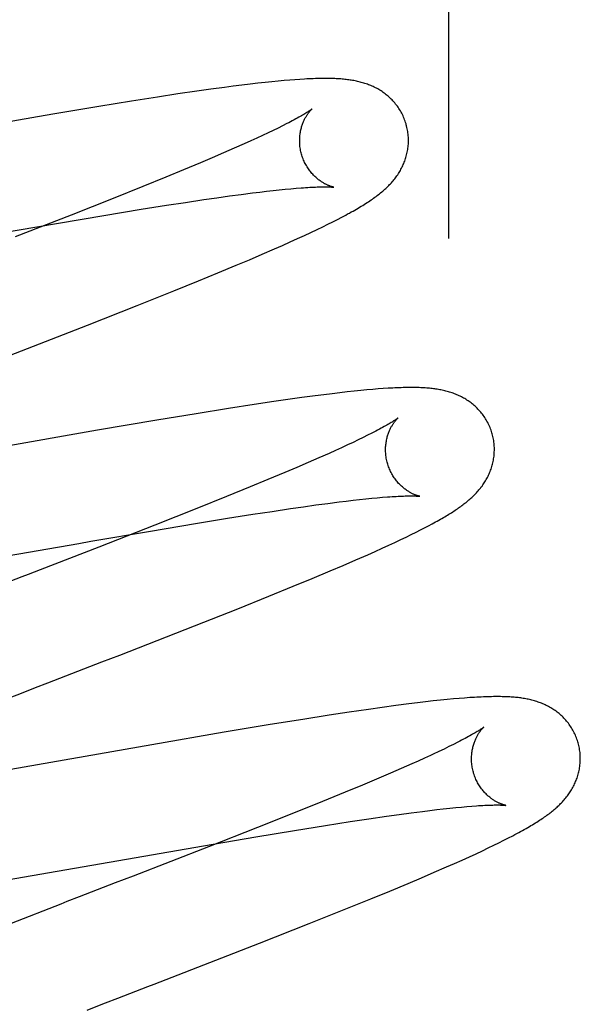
# Model space of a CAD drawing. Header units: inches. Extents: x 0 to 184, y 0 to 119.
# Tile 75 of 101: x 54.904 to 55.007, y 45.586 to 45.767. Entities that reach past the tile are written whole.
import ezdxf

# ---------------------------------------------------------------- set-up
doc = ezdxf.new("R2010")
doc.units = ezdxf.units.IN
doc.header["$LTSCALE"] = 10.121375
doc.header["$MEASUREMENT"] = 0
doc.linetypes.add('HIDDEN', pattern=[0.2, 0.1, -0.1])
doc.layers.add('DEFAULT_2', color=8, linetype='HIDDEN')

msp = doc.modelspace()

# ---------------------------------------------------------------- linework, layer by layer
at = {"layer": 'DEFAULT_2', "color": 8, "linetype": 'HIDDEN'}
for p, q in [((54.9832, 41.67846), (54.9832, 47.17896)), ((54.94669, 45.75537), (54.94516, 45.75519)), ((54.94813, 45.75554), (54.94669, 45.75537)), ((54.94946, 45.75568), (54.94813, 45.75554)), ((54.95071, 45.75581), (54.94946, 45.75568)), ((54.95187, 45.75593), (54.95071, 45.75581)), ((54.95295, 45.75602), (54.95187, 45.75593)), ((54.95397, 45.75611), (54.95295, 45.75602)), ((54.95493, 45.75618), (54.95397, 45.75611)), ((54.95584, 45.75625), (54.95493, 45.75618)), ((54.93338, 45.75356), (54.92969, 45.753)), ((54.93692, 45.75408), (54.93338, 45.75356)), ((54.93949, 45.75444), (54.93692, 45.75408)), ((54.94196, 45.75477), (54.93949, 45.75444)), ((54.94357, 45.75499), (54.94196, 45.75477)), ((54.94516, 45.75519), (54.94357, 45.75499)), ((54.92489, 45.75225), (54.91887, 45.75127)), ((54.92969, 45.753), (54.92489, 45.75225)), ((54.91887, 45.75127), (54.91046, 45.74987)), ((54.91046, 45.74987), (54.86083, 45.74124)), ((54.95342, 45.74811), (54.95265, 45.74772)), ((54.94998, 45.74642), (54.94898, 45.74595)), ((54.95093, 45.74687), (54.94998, 45.74642)), ((54.95182, 45.7473), (54.95093, 45.74687)), ((54.95265, 45.74772), (54.95182, 45.7473)), ((54.9468, 45.74494), (54.94563, 45.74442)), ((54.94792, 45.74545), (54.9468, 45.74494)), ((54.94898, 45.74595), (54.94792, 45.74545)), ((54.94181, 45.74273), (54.93973, 45.74184)), ((54.94378, 45.74359), (54.94181, 45.74273)), ((54.94563, 45.74442), (54.94378, 45.74359)), ((54.93755, 45.74091), (54.93447, 45.73962)), ((54.93973, 45.74184), (54.93755, 45.74091)), ((54.93447, 45.73962), (54.93123, 45.73828)), ((54.93123, 45.73828), (54.92695, 45.73654)), ((54.92695, 45.73654), (54.9215, 45.73435)), ((54.94714, 45.73537), (54.94845, 45.73554)), ((54.94845, 45.73554), (54.94971, 45.73568)), ((54.94971, 45.73568), (54.95092, 45.73582)), ((54.95092, 45.73582), (54.95206, 45.73594)), ((54.95206, 45.73594), (54.95315, 45.73605)), ((54.95315, 45.73605), (54.95418, 45.73615)), ((54.95418, 45.73615), (54.95515, 45.73623)), ((54.9215, 45.73435), (54.91379, 45.7313)), ((54.9313, 45.73311), (54.93483, 45.73365)), ((54.93483, 45.73365), (54.93819, 45.73415)), ((54.93819, 45.73415), (54.94059, 45.7345)), ((54.94059, 45.7345), (54.94289, 45.73482)), ((54.94289, 45.73482), (54.94507, 45.73511)), ((54.94507, 45.73511), (54.94714, 45.73537)), ((54.91979, 45.73125), (54.92666, 45.73237)), ((54.92666, 45.73237), (54.9313, 45.73311)), ((54.91379, 45.7313), (54.90354, 45.72729)), ((54.91146, 45.72985), (54.91979, 45.73125)), ((54.961, 45.72964), (54.9619, 45.73009)), ((54.9619, 45.73009), (54.96274, 45.73051)), ((54.96274, 45.73051), (54.96352, 45.73092)), ((54.85353, 45.71979), (54.91146, 45.72985)), ((54.95788, 45.72813), (54.959, 45.72867)), ((54.959, 45.72867), (54.96004, 45.72917)), ((54.96004, 45.72917), (54.961, 45.72964)), ((54.95405, 45.72638), (54.9554, 45.72699)), ((54.9554, 45.72699), (54.95668, 45.72757)), ((54.95668, 45.72757), (54.95788, 45.72813)), ((54.94891, 45.72412), (54.95118, 45.72511)), ((54.95118, 45.72511), (54.95265, 45.72575)), ((54.95265, 45.72575), (54.95405, 45.72638)), ((54.94411, 45.72208), (54.94655, 45.72311)), ((54.94655, 45.72311), (54.94891, 45.72412)), ((54.94074, 45.72068), (54.94411, 45.72208)), ((54.93265, 45.71738), (54.93723, 45.71923)), ((54.93723, 45.71923), (54.94074, 45.72068)), ((54.92593, 45.7147), (54.93265, 45.71738)), ((54.91681, 45.7111), (54.92593, 45.7147)), ((54.89963, 45.70442), (54.91681, 45.7111)), ((54.96922, 45.69927), (54.96816, 45.69918)), ((54.97022, 45.69936), (54.96922, 45.69927)), ((54.97116, 45.69942), (54.97022, 45.69936)), ((54.95619, 45.69777), (54.95364, 45.69742)), ((54.95866, 45.6981), (54.95619, 45.69777)), ((54.96025, 45.69831), (54.95866, 45.6981)), ((54.96176, 45.69849), (54.96025, 45.69831)), ((54.96319, 45.69866), (54.96176, 45.69849)), ((54.96455, 45.69882), (54.96319, 45.69866)), ((54.96583, 45.69895), (54.96455, 45.69882)), ((54.96704, 45.69907), (54.96583, 45.69895)), ((54.96816, 45.69918), (54.96704, 45.69907)), ((54.9427, 45.69577), (54.93677, 45.69482)), ((54.94741, 45.6965), (54.9427, 45.69577)), ((54.95103, 45.69704), (54.94741, 45.6965)), ((54.95364, 45.69742), (54.95103, 45.69704)), ((54.93677, 45.69482), (54.92952, 45.69363)), ((54.92952, 45.69363), (54.91864, 45.69178)), ((54.91864, 45.69178), (54.87902, 45.68487)), ((54.96745, 45.69044), (54.96655, 45.69)), ((54.96829, 45.69085), (54.96745, 45.69044)), ((54.96907, 45.69125), (54.96829, 45.69085)), ((54.96351, 45.68857), (54.96238, 45.68806)), ((54.96458, 45.68907), (54.96351, 45.68857)), ((54.9656, 45.68954), (54.96458, 45.68907)), ((54.96655, 45.69), (54.9656, 45.68954)), ((54.95933, 45.6867), (54.95734, 45.68583)), ((54.9612, 45.68752), (54.95933, 45.6867)), ((54.96238, 45.68806), (54.9612, 45.68752)), ((54.95525, 45.68493), (54.95305, 45.684)), ((54.95734, 45.68583), (54.95525, 45.68493)), ((54.95305, 45.684), (54.94995, 45.6827)), ((54.94669, 45.68136), (54.94238, 45.67961)), ((54.94995, 45.6827), (54.94669, 45.68136)), ((54.94238, 45.67961), (54.93691, 45.67741)), ((54.96904, 45.67927), (54.97007, 45.67937)), ((54.97007, 45.67937), (54.97103, 45.67945)), ((54.95409, 45.67737), (54.95649, 45.67772)), ((54.95649, 45.67772), (54.95879, 45.67804)), ((54.95879, 45.67804), (54.96097, 45.67833)), ((54.96097, 45.67833), (54.96304, 45.6786)), ((54.96304, 45.6786), (54.96435, 45.67876)), ((54.96435, 45.67876), (54.96561, 45.6789)), ((54.96561, 45.6789), (54.96681, 45.67904)), ((54.96681, 45.67904), (54.96796, 45.67916)), ((54.96796, 45.67916), (54.96904, 45.67927)), ((54.93691, 45.67741), (54.92917, 45.67434)), ((54.94255, 45.6756), (54.94719, 45.67633)), ((54.94719, 45.67633), (54.95073, 45.67687)), ((54.95073, 45.67687), (54.95409, 45.67737)), ((54.92917, 45.67434), (54.91888, 45.67032)), ((54.9284, 45.67325), (54.93668, 45.67464)), ((54.93668, 45.67464), (54.94255, 45.6756)), ((54.97877, 45.67385), (54.97949, 45.67422)), ((54.97949, 45.67422), (54.98016, 45.67458)), ((54.91744, 45.67137), (54.9284, 45.67325)), ((54.97438, 45.67168), (54.97538, 45.67216)), ((54.97538, 45.67216), (54.97631, 45.67261)), ((54.97631, 45.67261), (54.97719, 45.67304)), ((54.97719, 45.67304), (54.97801, 45.67346)), ((54.97801, 45.67346), (54.97877, 45.67385)), ((54.88111, 45.66503), (54.91519, 45.67098)), ((54.91888, 45.67032), (54.90808, 45.66613)), ((54.91519, 45.67098), (54.91744, 45.67137)), ((54.97096, 45.67009), (54.97217, 45.67065)), ((54.97217, 45.67065), (54.97331, 45.67117)), ((54.97331, 45.67117), (54.97438, 45.67168)), ((54.96614, 45.66795), (54.96831, 45.6689)), ((54.96831, 45.6689), (54.96967, 45.66951)), ((54.96967, 45.66951), (54.97096, 45.67009)), ((54.96141, 45.66592), (54.96382, 45.66695)), ((54.96382, 45.66695), (54.96614, 45.66795)), ((54.95808, 45.66453), (54.96141, 45.66592)), ((54.95011, 45.66126), (54.95463, 45.6631)), ((54.95463, 45.6631), (54.95808, 45.66453)), ((54.94443, 45.65898), (54.95011, 45.66126)), ((54.93646, 45.65582), (54.94443, 45.65898)), ((54.92273, 45.65047), (54.93646, 45.65582)), ((54.91946, 45.6492), (54.92273, 45.65047)), ((54.91506, 45.64749), (54.91946, 45.6492)), ((54.90949, 45.64534), (54.91173, 45.6462)), ((54.97587, 45.64149), (54.97347, 45.64118)), ((54.97743, 45.64169), (54.97587, 45.64149)), ((54.97894, 45.64187), (54.97743, 45.64169)), ((54.98036, 45.64203), (54.97894, 45.64187)), ((54.98168, 45.64217), (54.98036, 45.64203)), ((54.98291, 45.64229), (54.98168, 45.64217)), ((54.98406, 45.6424), (54.98291, 45.64229)), ((54.98512, 45.64249), (54.98406, 45.6424)), ((54.98612, 45.64257), (54.98512, 45.64249)), ((54.98705, 45.64264), (54.98612, 45.64257)), ((54.96488, 45.63996), (54.96119, 45.6394)), ((54.96843, 45.64048), (54.96488, 45.63996)), ((54.97099, 45.64085), (54.96843, 45.64048)), ((54.97347, 45.64118), (54.97099, 45.64085)), ((54.95639, 45.63865), (54.95037, 45.63768)), ((54.96119, 45.6394), (54.95639, 45.63865)), ((54.94195, 45.63627), (54.92864, 45.63399)), ((54.95037, 45.63768), (54.94195, 45.63627)), ((54.98485, 45.63445), (54.98407, 45.63405)), ((54.92864, 45.63399), (54.89351, 45.62785)), ((54.98233, 45.6332), (54.98138, 45.63275)), ((54.98323, 45.63364), (54.98233, 45.6332)), ((54.98407, 45.63405), (54.98323, 45.63364)), ((54.97759, 45.631), (54.97639, 45.63046)), ((54.97874, 45.63152), (54.97759, 45.631)), ((54.97984, 45.63203), (54.97874, 45.63152)), ((54.97247, 45.62875), (54.97035, 45.62784)), ((54.97448, 45.62963), (54.97247, 45.62875)), ((54.97639, 45.63046), (54.97448, 45.62963)), ((54.97035, 45.62784), (54.96736, 45.62658)), ((54.96419, 45.62527), (54.96, 45.62356)), ((54.96736, 45.62658), (54.96419, 45.62527)), ((54.96, 45.62356), (54.95466, 45.6214)), ((54.97409, 45.62118), (54.97629, 45.62148)), ((54.97629, 45.62148), (54.97838, 45.62175)), ((54.97838, 45.62175), (54.97971, 45.62191)), ((54.97971, 45.62191), (54.98098, 45.62207)), ((54.98098, 45.62207), (54.9822, 45.6222)), ((54.9822, 45.6222), (54.98337, 45.62233)), ((54.98337, 45.62233), (54.98447, 45.62244)), ((54.98447, 45.62244), (54.98551, 45.62254)), ((54.98551, 45.62254), (54.9865, 45.62263)), ((54.9865, 45.62263), (54.98742, 45.62271)), ((54.95466, 45.6214), (54.94805, 45.61877)), ((54.96057, 45.61916), (54.96509, 45.61987)), ((54.96509, 45.61987), (54.96852, 45.62038)), ((54.96852, 45.62038), (54.97177, 45.62086)), ((54.97177, 45.62086), (54.97409, 45.62118)), ((54.94805, 45.61877), (54.93903, 45.61523)), ((54.94776, 45.61706), (54.95484, 45.61824)), ((54.95484, 45.61824), (54.96057, 45.61916)), ((54.93813, 45.61543), (54.94776, 45.61706)), ((54.99243, 45.61598), (54.99333, 45.61643)), ((54.99333, 45.61643), (54.99417, 45.61686)), ((54.99417, 45.61686), (54.99496, 45.61727)), ((54.87978, 45.60531), (54.93813, 45.61543)), ((54.93903, 45.61523), (54.92521, 45.60986)), ((54.98822, 45.61397), (54.98938, 45.61451)), ((54.98938, 45.61451), (54.99046, 45.61503)), ((54.99046, 45.61503), (54.99148, 45.61552)), ((54.99148, 45.61552), (54.99243, 45.61598)), ((54.98426, 45.61218), (54.98566, 45.61281)), ((54.98566, 45.61281), (54.98698, 45.6134)), ((54.98698, 45.6134), (54.98822, 45.61397)), ((54.98052, 45.61055), (54.98279, 45.61153)), ((54.98279, 45.61153), (54.98426, 45.61218)), ((54.97574, 45.60851), (54.97817, 45.60954)), ((54.97817, 45.60954), (54.98052, 45.61055)), ((54.96885, 45.60567), (54.97236, 45.60711)), ((54.97236, 45.60711), (54.97574, 45.60851)), ((54.96427, 45.60381), (54.96885, 45.60567)), ((54.90968, 45.60386), (54.89064, 45.59645)), ((54.95755, 45.60113), (54.96427, 45.60381)), ((54.94843, 45.59754), (54.95755, 45.60113)), ((54.93124, 45.59085), (54.94843, 45.59754))]:
    msp.add_line(p, q, dxfattribs=at)
for points in [[(54.9754, 45.74789), (54.97534, 45.7481), (54.97526, 45.74835), (54.97518, 45.74859), (54.97509, 45.74884), (54.97499, 45.74908), (54.97489, 45.74932), (54.97479, 45.74955), (54.97467, 45.74978), (54.97456, 45.75001), (54.97443, 45.75024), (54.97431, 45.75046), (54.97417, 45.75068), (54.97403, 45.7509), (54.97389, 45.75111), (54.97375, 45.75131), (54.97359, 45.75151), (54.97344, 45.75171), (54.97328, 45.75191), (54.97312, 45.75209), (54.97295, 45.75228), (54.97278, 45.75246), (54.97261, 45.75263), (54.97244, 45.7528), (54.97226, 45.75297), (54.97208, 45.75313), (54.9719, 45.75328), (54.97171, 45.75343), (54.97153, 45.75358), (54.97134, 45.75372), (54.97114, 45.75386), (54.97095, 45.75399), (54.97075, 45.75412), (54.97055, 45.75425), (54.97035, 45.75437), (54.97014, 45.75449), (54.96994, 45.7546), (54.96973, 45.75471), (54.96952, 45.75481), (54.96931, 45.75491), (54.9691, 45.75501), (54.96889, 45.7551), (54.96868, 45.75519), (54.96846, 45.75527), (54.96824, 45.75535), (54.96802, 45.75543), (54.9678, 45.7555), (54.96758, 45.75557), (54.96735, 45.75564), (54.96713, 45.7557), (54.9669, 45.75576), (54.96667, 45.75582), (54.96645, 45.75587), (54.96622, 45.75592), (54.96599, 45.75597), (54.96576, 45.75601), (54.96552, 45.75605), (54.96529, 45.75609), (54.96506, 45.75613), (54.96482, 45.75616), (54.96458, 45.75619), (54.96434, 45.75622), (54.96409, 45.75625), (54.96385, 45.75627), (54.96359, 45.75629), (54.96334, 45.75632), (54.96307, 45.75633), (54.96281, 45.75635), (54.96253, 45.75637), (54.96225, 45.75638), (54.96196, 45.75639), (54.96167, 45.7564), (54.96137, 45.75641), (54.96106, 45.75641), (54.96074, 45.75641), (54.96042, 45.75641), (54.96009, 45.75641), (54.95975, 45.75641), (54.9594, 45.7564), (54.95904, 45.75639), (54.95868, 45.75638), (54.9583, 45.75637), (54.95791, 45.75636), (54.95752, 45.75634), (54.95711, 45.75632), (54.9567, 45.7563), (54.95584, 45.75625)], [(54.95808, 45.75083), (54.95808, 45.75083), (54.95807, 45.75082), (54.95806, 45.7508), (54.95803, 45.75079), (54.958, 45.75076), (54.95796, 45.75073), (54.95791, 45.75069), (54.95784, 45.75064), (54.95777, 45.75059), (54.95768, 45.75053), (54.95759, 45.75047), (54.95748, 45.7504), (54.95736, 45.75032), (54.95722, 45.75023), (54.95707, 45.75013), (54.95691, 45.75003), (54.95673, 45.74993), (54.95654, 45.74981), (54.95633, 45.74969), (54.95611, 45.74956), (54.95587, 45.74942), (54.95562, 45.74928), (54.95535, 45.74913), (54.95507, 45.74898), (54.95477, 45.74881), (54.95445, 45.74865), (54.95412, 45.74847), (54.95378, 45.74829), (54.95342, 45.74811)], [(54.95613, 45.74253), (54.95608, 45.74273), (54.95603, 45.74296), (54.95598, 45.74319), (54.95593, 45.74343), (54.95589, 45.74366), (54.95586, 45.7439), (54.95584, 45.74413), (54.95582, 45.74437), (54.95581, 45.7446), (54.9558, 45.74483), (54.9558, 45.74506), (54.9558, 45.74529), (54.95581, 45.74551), (54.95583, 45.74573), (54.95585, 45.74595), (54.95588, 45.74616), (54.95591, 45.74637), (54.95594, 45.74657), (54.95598, 45.74677), (54.95602, 45.74697), (54.95606, 45.74715), (54.95611, 45.74734), (54.95616, 45.74752), (54.95622, 45.74769), (54.95627, 45.74786), (54.95633, 45.74803), (54.95639, 45.74819), (54.95645, 45.74834), (54.95651, 45.74849), (54.95658, 45.74864), (54.95664, 45.74878), (54.95671, 45.74891), (54.95677, 45.74904), (54.95684, 45.74916), (54.95691, 45.74928), (54.95697, 45.7494), (54.95704, 45.74951), (54.9571, 45.74962), (54.95717, 45.74972), (54.95723, 45.74981), (54.9573, 45.74991), (54.95736, 45.75), (54.95742, 45.75008), (54.95748, 45.75016), (54.95754, 45.75024), (54.9576, 45.75031), (54.95766, 45.75038), (54.95771, 45.75044), (54.95776, 45.7505), (54.95781, 45.75055), (54.95786, 45.7506), (54.9579, 45.75065), (54.95794, 45.75069), (54.95797, 45.75072), (54.958, 45.75075), (54.95803, 45.75078), (54.95805, 45.7508), (54.95807, 45.75081), (54.95808, 45.75082), (54.95808, 45.75083)], [(54.96352, 45.73092), (54.9639, 45.73112), (54.96426, 45.73132), (54.96461, 45.73151), (54.96495, 45.73169), (54.96529, 45.73188), (54.96561, 45.73206), (54.96592, 45.73224), (54.96623, 45.73242), (54.96653, 45.73259), (54.96682, 45.73276), (54.96711, 45.73293), (54.96738, 45.7331), (54.96766, 45.73327), (54.96792, 45.73344), (54.96818, 45.7336), (54.96843, 45.73377), (54.96868, 45.73393), (54.96892, 45.7341), (54.96916, 45.73426), (54.96939, 45.73442), (54.96962, 45.73458), (54.96984, 45.73474), (54.97005, 45.73491), (54.97027, 45.73507), (54.97048, 45.73523), (54.97068, 45.7354), (54.97088, 45.73556), (54.97108, 45.73573), (54.97127, 45.73589), (54.97145, 45.73606), (54.97163, 45.73622), (54.97181, 45.73639), (54.97199, 45.73656), (54.97216, 45.73673), (54.97233, 45.7369), (54.97249, 45.73708), (54.97265, 45.73725), (54.97281, 45.73743), (54.97297, 45.73761), (54.97312, 45.73779), (54.97326, 45.73798), (54.9734, 45.73816), (54.97354, 45.73835), (54.97368, 45.73853), (54.97381, 45.73873), (54.97394, 45.73892), (54.97406, 45.73912), (54.97419, 45.73932), (54.9743, 45.73952), (54.97442, 45.73973), (54.97453, 45.73994), (54.97464, 45.74015), (54.97474, 45.74036), (54.97484, 45.74058), (54.97493, 45.7408), (54.97502, 45.74102), (54.97511, 45.74124), (54.97519, 45.74146), (54.97526, 45.74169), (54.97533, 45.74192), (54.9754, 45.74215), (54.97546, 45.74239), (54.97552, 45.74262), (54.97557, 45.74286), (54.97562, 45.74311), (54.97566, 45.74335), (54.9757, 45.7436), (54.97573, 45.74385), (54.97575, 45.7441), (54.97577, 45.74435), (54.97578, 45.74461), (54.97579, 45.74486), (54.97579, 45.74512), (54.97579, 45.74538), (54.97578, 45.74563), (54.97576, 45.74589), (54.97573, 45.74615), (54.9757, 45.7464), (54.97567, 45.74666), (54.97562, 45.74692), (54.97558, 45.74717), (54.97552, 45.74743), (54.97546, 45.74768), (54.9754, 45.74789)], [(54.96208, 45.73643), (54.96209, 45.73643), (54.96208, 45.73643), (54.96207, 45.73643), (54.96204, 45.73644), (54.96201, 45.73645), (54.96198, 45.73645), (54.96194, 45.73646), (54.96189, 45.73648), (54.96183, 45.73649), (54.96178, 45.73651), (54.96171, 45.73652), (54.96164, 45.73654), (54.96157, 45.73657), (54.96149, 45.73659), (54.96141, 45.73662), (54.96132, 45.73666), (54.96123, 45.73669), (54.96114, 45.73673), (54.96104, 45.73677), (54.96094, 45.73681), (54.96084, 45.73686), (54.96073, 45.73691), (54.96062, 45.73696), (54.96051, 45.73702), (54.9604, 45.73708), (54.96028, 45.73714), (54.96016, 45.73721), (54.96004, 45.73728), (54.95992, 45.73736), (54.9598, 45.73744), (54.95967, 45.73753), (54.95954, 45.73762), (54.95941, 45.73771), (54.95927, 45.73781), (54.95914, 45.73792), (54.95901, 45.73803), (54.95887, 45.73815), (54.95874, 45.73827), (54.9586, 45.7384), (54.95846, 45.73853), (54.95833, 45.73867), (54.95819, 45.73882), (54.95805, 45.73897), (54.95792, 45.73913), (54.95778, 45.73929), (54.95765, 45.73946), (54.95752, 45.73964), (54.9574, 45.73982), (54.95727, 45.74), (54.95715, 45.74019), (54.95704, 45.74039), (54.95692, 45.74059), (54.95681, 45.74079), (54.95671, 45.741), (54.95661, 45.74121), (54.95652, 45.74143), (54.95643, 45.74165), (54.95634, 45.74187), (54.95626, 45.7421), (54.95619, 45.74233), (54.95613, 45.74253)], [(54.95515, 45.73623), (54.95606, 45.73631), (54.95648, 45.73634), (54.9569, 45.73637), (54.95729, 45.73639), (54.95767, 45.73641), (54.95804, 45.73643), (54.95839, 45.73645), (54.95872, 45.73647), (54.95903, 45.73648), (54.95933, 45.73649), (54.95961, 45.73649), (54.95988, 45.7365), (54.96013, 45.7365), (54.96036, 45.7365), (54.96057, 45.7365), (54.96077, 45.7365), (54.96095, 45.7365), (54.96111, 45.7365), (54.96126, 45.73649), (54.9614, 45.73649), (54.96152, 45.73648), (54.96163, 45.73647), (54.96173, 45.73647), (54.96181, 45.73646), (54.96188, 45.73645), (54.96194, 45.73645), (54.96199, 45.73644), (54.96203, 45.73644), (54.96206, 45.73644), (54.96208, 45.73643), (54.96208, 45.73643)], [(54.99119, 45.6911), (54.99113, 45.69131), (54.99105, 45.69156), (54.99097, 45.6918), (54.99088, 45.69205), (54.99079, 45.69229), (54.99068, 45.69253), (54.99058, 45.69276), (54.99046, 45.69299), (54.99035, 45.69322), (54.99022, 45.69345), (54.9901, 45.69367), (54.98996, 45.69389), (54.98982, 45.69411), (54.98968, 45.69432), (54.98953, 45.69452), (54.98938, 45.69473), (54.98923, 45.69492), (54.98907, 45.69512), (54.98891, 45.69531), (54.98874, 45.69549), (54.98857, 45.69567), (54.9884, 45.69584), (54.98823, 45.69601), (54.98805, 45.69618), (54.98787, 45.69634), (54.98769, 45.69649), (54.9875, 45.69664), (54.98731, 45.69679), (54.98712, 45.69693), (54.98693, 45.69707), (54.98674, 45.6972), (54.98654, 45.69733), (54.98634, 45.69746), (54.98613, 45.69758), (54.98593, 45.6977), (54.98572, 45.69781), (54.98552, 45.69792), (54.98531, 45.69802), (54.9851, 45.69812), (54.98489, 45.69822), (54.98467, 45.69831), (54.98446, 45.6984), (54.98424, 45.69848), (54.98403, 45.69856), (54.98381, 45.69864), (54.98358, 45.69871), (54.98336, 45.69878), (54.98314, 45.69885), (54.98291, 45.69891), (54.98269, 45.69897), (54.98246, 45.69903), (54.98223, 45.69908), (54.982, 45.69913), (54.98177, 45.69918), (54.98154, 45.69922), (54.98131, 45.69926), (54.98108, 45.6993), (54.98085, 45.69934), (54.98061, 45.69937), (54.98037, 45.6994), (54.98013, 45.69943), (54.97989, 45.69946), (54.97965, 45.69948), (54.9794, 45.6995), (54.97914, 45.69952), (54.97888, 45.69954), (54.97861, 45.69956), (54.97834, 45.69957), (54.97806, 45.69959), (54.97777, 45.6996), (54.97748, 45.69961), (54.97718, 45.69961), (54.97687, 45.69962), (54.97655, 45.69962), (54.97622, 45.69962), (54.97589, 45.69962), (54.97555, 45.69962), (54.9752, 45.69961), (54.97484, 45.6996), (54.97447, 45.69959), (54.9741, 45.69958), (54.97371, 45.69957), (54.97331, 45.69955), (54.9729, 45.69953), (54.97249, 45.69951), (54.97206, 45.69948), (54.97116, 45.69942)], [(54.97387, 45.69403), (54.97387, 45.69403), (54.97385, 45.69402), (54.97383, 45.694), (54.9738, 45.69398), (54.97376, 45.69395), (54.97371, 45.69391), (54.97365, 45.69387), (54.97358, 45.69382), (54.9735, 45.69376), (54.97341, 45.6937), (54.97331, 45.69363), (54.9732, 45.69356), (54.97307, 45.69348), (54.97293, 45.69339), (54.97278, 45.69329), (54.97261, 45.69319), (54.97243, 45.69308), (54.97224, 45.69297), (54.97203, 45.69284), (54.97181, 45.69272), (54.97157, 45.69258), (54.97132, 45.69244), (54.97104, 45.69229), (54.97076, 45.69213), (54.97045, 45.69197), (54.97013, 45.6918), (54.96979, 45.69162), (54.96944, 45.69144), (54.96907, 45.69125)], [(54.97192, 45.68574), (54.97187, 45.68594), (54.97182, 45.68617), (54.97177, 45.68641), (54.97172, 45.68664), (54.97168, 45.68688), (54.97165, 45.68711), (54.97163, 45.68735), (54.97161, 45.68758), (54.9716, 45.68781), (54.97159, 45.68804), (54.97159, 45.68827), (54.97159, 45.68849), (54.9716, 45.68872), (54.97162, 45.68894), (54.97164, 45.68915), (54.97167, 45.68937), (54.9717, 45.68958), (54.97173, 45.68978), (54.97177, 45.68998), (54.97181, 45.69018), (54.97186, 45.69037), (54.9719, 45.69056), (54.97196, 45.69074), (54.97201, 45.69091), (54.97206, 45.69108), (54.97212, 45.69124), (54.97218, 45.6914), (54.97224, 45.69156), (54.97231, 45.69171), (54.97237, 45.69185), (54.97244, 45.69199), (54.9725, 45.69213), (54.97257, 45.69226), (54.97263, 45.69238), (54.9727, 45.6925), (54.97277, 45.69261), (54.97283, 45.69273), (54.9729, 45.69283), (54.97296, 45.69293), (54.97303, 45.69303), (54.97309, 45.69312), (54.97315, 45.69321), (54.97322, 45.6933), (54.97328, 45.69338), (54.97334, 45.69345), (54.97339, 45.69352), (54.97345, 45.69359), (54.9735, 45.69365), (54.97356, 45.69371), (54.9736, 45.69377), (54.97365, 45.69381), (54.97369, 45.69386), (54.97373, 45.6939), (54.97376, 45.69393), (54.9738, 45.69396), (54.97382, 45.69399), (54.97384, 45.69401), (54.97386, 45.69402), (54.97387, 45.69403), (54.97387, 45.69403)], [(54.98016, 45.67458), (54.98048, 45.67476), (54.98079, 45.67493), (54.98109, 45.67509), (54.98138, 45.67526), (54.98167, 45.67542), (54.98194, 45.67558), (54.98221, 45.67573), (54.98247, 45.67589), (54.98273, 45.67604), (54.98298, 45.67619), (54.98322, 45.67634), (54.98346, 45.67649), (54.98369, 45.67663), (54.98392, 45.67678), (54.98414, 45.67693), (54.98436, 45.67707), (54.98458, 45.67721), (54.98479, 45.67736), (54.985, 45.6775), (54.9852, 45.67765), (54.98541, 45.67779), (54.9856, 45.67794), (54.9858, 45.67808), (54.98599, 45.67823), (54.98618, 45.67837), (54.98637, 45.67852), (54.98655, 45.67867), (54.98673, 45.67882), (54.98691, 45.67898), (54.98709, 45.67913), (54.98727, 45.67929), (54.98744, 45.67944), (54.98761, 45.67961), (54.98778, 45.67977), (54.98795, 45.67993), (54.98811, 45.6801), (54.98827, 45.68027), (54.98843, 45.68045), (54.98859, 45.68062), (54.98874, 45.6808), (54.98889, 45.68098), (54.98903, 45.68116), (54.98918, 45.68135), (54.98932, 45.68153), (54.98945, 45.68172), (54.98958, 45.68191), (54.98971, 45.6821), (54.98984, 45.6823), (54.98996, 45.6825), (54.99008, 45.6827), (54.9902, 45.68291), (54.99031, 45.68312), (54.99041, 45.68333), (54.99052, 45.68355), (54.99062, 45.68376), (54.99071, 45.68398), (54.9908, 45.6842), (54.99089, 45.68442), (54.99097, 45.68465), (54.99105, 45.68487), (54.99112, 45.6851), (54.99118, 45.68534), (54.99125, 45.68557), (54.99131, 45.68581), (54.99136, 45.68606), (54.99141, 45.6863), (54.99145, 45.68655), (54.99148, 45.68679), (54.99152, 45.68704), (54.99154, 45.6873), (54.99156, 45.68755), (54.99157, 45.6878), (54.99158, 45.68806), (54.99158, 45.68832), (54.99158, 45.68858), (54.99157, 45.68883), (54.99155, 45.68909), (54.99153, 45.68935), (54.9915, 45.68961), (54.99146, 45.68987), (54.99142, 45.69012), (54.99137, 45.69038), (54.99131, 45.69063), (54.99125, 45.69089), (54.99119, 45.6911)], [(54.97787, 45.67964), (54.97788, 45.67964), (54.97788, 45.67964), (54.97787, 45.67964), (54.97786, 45.67964), (54.97784, 45.67965), (54.97781, 45.67965), (54.97777, 45.67966), (54.97773, 45.67967), (54.97769, 45.67968), (54.97763, 45.6797), (54.97757, 45.67971), (54.97751, 45.67973), (54.97744, 45.67975), (54.97737, 45.67977), (54.97729, 45.6798), (54.97721, 45.67983), (54.97712, 45.67986), (54.97703, 45.67989), (54.97694, 45.67993), (54.97684, 45.67997), (54.97674, 45.68002), (54.97664, 45.68006), (54.97653, 45.68011), (54.97642, 45.68016), (54.97631, 45.68022), (54.9762, 45.68028), (54.97608, 45.68035), (54.97596, 45.68041), (54.97584, 45.68049), (54.97572, 45.68056), (54.97559, 45.68064), (54.97547, 45.68073), (54.97534, 45.68082), (54.97521, 45.68092), (54.97507, 45.68102), (54.97494, 45.68112), (54.97481, 45.68123), (54.97467, 45.68135), (54.97453, 45.68147), (54.9744, 45.6816), (54.97426, 45.68173), (54.97412, 45.68187), (54.97399, 45.68202), (54.97385, 45.68217), (54.97371, 45.68233), (54.97358, 45.68249), (54.97345, 45.68266), (54.97332, 45.68284), (54.97319, 45.68302), (54.97307, 45.6832), (54.97295, 45.6834), (54.97283, 45.68359), (54.97272, 45.68379), (54.97261, 45.684), (54.9725, 45.68421), (54.9724, 45.68442), (54.97231, 45.68464), (54.97222, 45.68486), (54.97213, 45.68508), (54.97206, 45.68531), (54.97198, 45.68554), (54.97192, 45.68574)], [(54.97103, 45.67945), (54.97193, 45.67952), (54.97236, 45.67955), (54.97277, 45.67958), (54.97316, 45.67961), (54.97354, 45.67963), (54.97391, 45.67965), (54.97425, 45.67966), (54.97458, 45.67968), (54.97489, 45.67969), (54.97518, 45.6797), (54.97545, 45.6797), (54.9757, 45.67971), (54.97594, 45.67971), (54.97617, 45.67971), (54.97637, 45.67971), (54.97656, 45.67971), (54.97674, 45.67971), (54.9769, 45.6797), (54.97705, 45.6797), (54.97719, 45.67969), (54.97731, 45.67969), (54.97742, 45.67968), (54.97751, 45.67968), (54.9776, 45.67967), (54.97767, 45.67966), (54.97773, 45.67966), (54.97778, 45.67965), (54.97782, 45.67965), (54.97785, 45.67964), (54.97787, 45.67964), (54.97787, 45.67964)], [(54.90808, 45.66613), (54.90588, 45.66528), (54.90477, 45.66485)], [(54.90477, 45.66485), (54.90255, 45.664), (54.90144, 45.66357), (54.90032, 45.66313), (54.8992, 45.6627), (54.89696, 45.66184)], [(54.91173, 45.6462), (54.91284, 45.64663), (54.91506, 45.64749)], [(54.90501, 45.64361), (54.90726, 45.64448), (54.90949, 45.64534)], [(54.90164, 45.6423), (54.90389, 45.64317), (54.90501, 45.64361)], [(55.00698, 45.63431), (55.00692, 45.63452), (55.00685, 45.63477), (55.00676, 45.63501), (55.00667, 45.63525), (55.00658, 45.63549), (55.00648, 45.63573), (55.00637, 45.63597), (55.00626, 45.6362), (55.00614, 45.63643), (55.00602, 45.63666), (55.00589, 45.63688), (55.00575, 45.6371), (55.00562, 45.63731), (55.00547, 45.63752), (55.00533, 45.63773), (55.00518, 45.63793), (55.00502, 45.63813), (55.00486, 45.63832), (55.0047, 45.63851), (55.00454, 45.63869), (55.00437, 45.63887), (55.0042, 45.63905), (55.00402, 45.63922), (55.00384, 45.63938), (55.00366, 45.63954), (55.00348, 45.6397), (55.0033, 45.63985), (55.00311, 45.63999), (55.00292, 45.64014), (55.00273, 45.64027), (55.00253, 45.64041), (55.00233, 45.64054), (55.00213, 45.64066), (55.00193, 45.64078), (55.00173, 45.6409), (55.00152, 45.64101), (55.00131, 45.64112), (55.00111, 45.64123), (55.0009, 45.64133), (55.00069, 45.64142), (55.00047, 45.64151), (55.00026, 45.6416), (55.00004, 45.64169), (54.99983, 45.64177), (54.99961, 45.64184), (54.99939, 45.64192), (54.99916, 45.64199), (54.99894, 45.64205), (54.99871, 45.64212), (54.99849, 45.64218), (54.99826, 45.64223), (54.99803, 45.64229), (54.99781, 45.64234), (54.99758, 45.64238), (54.99735, 45.64243), (54.99712, 45.64247), (54.99689, 45.64251), (54.99665, 45.64254), (54.99642, 45.64258), (54.99618, 45.64261), (54.99594, 45.64264), (54.9957, 45.64266), (54.99545, 45.64269), (54.9952, 45.64271), (54.99495, 45.64273), (54.99469, 45.64275), (54.99442, 45.64277), (54.99415, 45.64278), (54.99387, 45.64279), (54.99359, 45.64281), (54.9933, 45.64281), (54.993, 45.64282), (54.99269, 45.64283), (54.99238, 45.64283), (54.99205, 45.64283), (54.99173, 45.64283), (54.99139, 45.64283), (54.99104, 45.64282), (54.99069, 45.64281), (54.99033, 45.6428), (54.98995, 45.64279), (54.98957, 45.64278), (54.98918, 45.64276), (54.98878, 45.64274), (54.98836, 45.64272), (54.98794, 45.6427), (54.98705, 45.64264)], [(54.98966, 45.63724), (54.98967, 45.63724), (54.98966, 45.63724), (54.98965, 45.63723), (54.98962, 45.63721), (54.98959, 45.63719), (54.98956, 45.63716), (54.98951, 45.63712), (54.98945, 45.63708), (54.98938, 45.63703), (54.98931, 45.63698), (54.98922, 45.63692), (54.98911, 45.63685), (54.989, 45.63677), (54.98888, 45.63669), (54.98874, 45.6366), (54.98858, 45.63651), (54.98841, 45.6364), (54.98823, 45.63629), (54.98803, 45.63618), (54.98782, 45.63605), (54.98759, 45.63592), (54.98735, 45.63578), (54.98709, 45.63564), (54.98681, 45.63548), (54.98652, 45.63533), (54.98622, 45.63516), (54.9859, 45.63499), (54.98556, 45.63482), (54.98521, 45.63463), (54.98485, 45.63445)], [(54.98772, 45.62895), (54.98766, 45.62915), (54.98761, 45.62938), (54.98756, 45.62961), (54.98751, 45.62985), (54.98748, 45.63008), (54.98745, 45.63032), (54.98742, 45.63055), (54.9874, 45.63078), (54.98739, 45.63101), (54.98738, 45.63124), (54.98738, 45.63147), (54.98739, 45.63169), (54.9874, 45.63192), (54.98741, 45.63214), (54.98743, 45.63235), (54.98746, 45.63256), (54.98748, 45.63277), (54.98752, 45.63298), (54.98756, 45.63318), (54.9876, 45.63337), (54.98764, 45.63356), (54.98769, 45.63375), (54.98774, 45.63393), (54.98779, 45.6341), (54.98785, 45.63427), (54.98791, 45.63444), (54.98797, 45.6346), (54.98803, 45.63475), (54.98809, 45.6349), (54.98815, 45.63505), (54.98822, 45.63519), (54.98828, 45.63532), (54.98835, 45.63545), (54.98842, 45.63557), (54.98848, 45.63569), (54.98855, 45.63581), (54.98861, 45.63592), (54.98868, 45.63603), (54.98874, 45.63613), (54.98881, 45.63622), (54.98887, 45.63632), (54.98894, 45.63641), (54.989, 45.63649), (54.98906, 45.63657), (54.98912, 45.63665), (54.98918, 45.63672), (54.98923, 45.63679), (54.98929, 45.63685), (54.98934, 45.63691), (54.98939, 45.63696), (54.98943, 45.63701), (54.98947, 45.63706), (54.98951, 45.6371), (54.98955, 45.63713), (54.98958, 45.63717), (54.98961, 45.63719), (54.98963, 45.63721), (54.98965, 45.63723), (54.98966, 45.63724), (54.98966, 45.63724)], [(54.99496, 45.61727), (54.99534, 45.61747), (54.99571, 45.61766), (54.99607, 45.61786), (54.99641, 45.61804), (54.99675, 45.61823), (54.99708, 45.61841), (54.9974, 45.61859), (54.99771, 45.61877), (54.99801, 45.61895), (54.9983, 45.61912), (54.99858, 45.61929), (54.99886, 45.61946), (54.99913, 45.61962), (54.99939, 45.61978), (54.99964, 45.61994), (54.99989, 45.6201), (55.00013, 45.62026), (55.00036, 45.62041), (55.00058, 45.62057), (55.0008, 45.62072), (55.00101, 45.62087), (55.00122, 45.62102), (55.00142, 45.62117), (55.00162, 45.62131), (55.00182, 45.62146), (55.00201, 45.62161), (55.00219, 45.62176), (55.00238, 45.62191), (55.00256, 45.62206), (55.00274, 45.62221), (55.00292, 45.62237), (55.00309, 45.62252), (55.00326, 45.62268), (55.00343, 45.62284), (55.0036, 45.62301), (55.00376, 45.62317), (55.00393, 45.62334), (55.00409, 45.62351), (55.00424, 45.62368), (55.0044, 45.62386), (55.00455, 45.62403), (55.0047, 45.62421), (55.00485, 45.6244), (55.00499, 45.62458), (55.00513, 45.62477), (55.00526, 45.62495), (55.00539, 45.62514), (55.00552, 45.62534), (55.00564, 45.62553), (55.00577, 45.62573), (55.00588, 45.62594), (55.006, 45.62614), (55.00611, 45.62635), (55.00622, 45.62656), (55.00632, 45.62678), (55.00642, 45.62699), (55.00651, 45.62721), (55.0066, 45.62743), (55.00669, 45.62765), (55.00677, 45.62787), (55.00684, 45.6281), (55.00691, 45.62833), (55.00698, 45.62857), (55.00704, 45.6288), (55.0071, 45.62904), (55.00715, 45.62928), (55.0072, 45.62952), (55.00724, 45.62977), (55.00728, 45.63002), (55.00731, 45.63027), (55.00733, 45.63052), (55.00735, 45.63077), (55.00736, 45.63102), (55.00737, 45.63128), (55.00737, 45.63154), (55.00737, 45.63179), (55.00736, 45.63205), (55.00734, 45.63231), (55.00732, 45.63256), (55.00729, 45.63282), (55.00725, 45.63308), (55.00721, 45.63333), (55.00716, 45.63359), (55.0071, 45.63384), (55.00704, 45.63409), (55.00698, 45.63431)], [(54.98138, 45.63275), (54.98036, 45.63227), (54.97984, 45.63203)], [(54.99366, 45.62285), (54.99367, 45.62285), (54.99366, 45.62285), (54.99365, 45.62285), (54.99363, 45.62286), (54.9936, 45.62286), (54.99356, 45.62287), (54.99352, 45.62288), (54.99347, 45.62289), (54.99342, 45.62291), (54.99336, 45.62292), (54.99329, 45.62294), (54.99323, 45.62296), (54.99315, 45.62299), (54.99307, 45.62301), (54.99299, 45.62304), (54.9929, 45.62307), (54.99281, 45.62311), (54.99272, 45.62314), (54.99262, 45.62318), (54.99252, 45.62323), (54.99242, 45.62327), (54.99232, 45.62332), (54.99221, 45.62338), (54.9921, 45.62343), (54.99198, 45.62349), (54.99187, 45.62356), (54.99175, 45.62363), (54.99163, 45.6237), (54.9915, 45.62378), (54.99138, 45.62386), (54.99125, 45.62394), (54.99112, 45.62403), (54.99099, 45.62413), (54.99086, 45.62423), (54.99072, 45.62434), (54.99059, 45.62445), (54.99046, 45.62456), (54.99032, 45.62468), (54.99018, 45.62481), (54.99005, 45.62495), (54.98991, 45.62509), (54.98977, 45.62523), (54.98964, 45.62538), (54.9895, 45.62554), (54.98937, 45.62571), (54.98924, 45.62588), (54.98911, 45.62605), (54.98898, 45.62623), (54.98886, 45.62642), (54.98873, 45.62661), (54.98862, 45.6268), (54.98851, 45.627), (54.9884, 45.62721), (54.98829, 45.62742), (54.98819, 45.62763), (54.9881, 45.62785), (54.98801, 45.62807), (54.98792, 45.62829), (54.98785, 45.62852), (54.98777, 45.62875), (54.98772, 45.62895)], [(54.98742, 45.62271), (54.98828, 45.62277), (54.98868, 45.6228), (54.98907, 45.62282), (54.98945, 45.62284), (54.9898, 45.62286), (54.99014, 45.62288), (54.99045, 45.62289), (54.99075, 45.6229), (54.99103, 45.62291), (54.99129, 45.62291), (54.99154, 45.62292), (54.99177, 45.62292), (54.99199, 45.62292), (54.99219, 45.62292), (54.99238, 45.62292), (54.99256, 45.62292), (54.99272, 45.62291), (54.99286, 45.62291), (54.99299, 45.6229), (54.99311, 45.6229), (54.99322, 45.62289), (54.99332, 45.62288), (54.9934, 45.62288), (54.99347, 45.62287), (54.99353, 45.62287), (54.99357, 45.62286), (54.99361, 45.62286), (54.99364, 45.62285), (54.99366, 45.62285), (54.99366, 45.62285)], [(54.92521, 45.60986), (54.92192, 45.60859), (54.92082, 45.60816)], [(54.92082, 45.60816), (54.91861, 45.60731), (54.9175, 45.60688), (54.91639, 45.60645), (54.91527, 45.60602), (54.91304, 45.60516)], [(54.91304, 45.60516), (54.91192, 45.60472), (54.90968, 45.60386)], [(54.92792, 45.58957), (54.92903, 45.59), (54.93124, 45.59085)], [(54.92012, 45.58655), (54.92236, 45.58742), (54.92347, 45.58785), (54.92459, 45.58828), (54.9257, 45.58871), (54.92792, 45.58957)], [(54.91676, 45.58525), (54.919, 45.58612), (54.92012, 45.58655)]]:
    msp.add_lwpolyline(points, dxfattribs=at)

doc.saveas('drawing.dxf')
